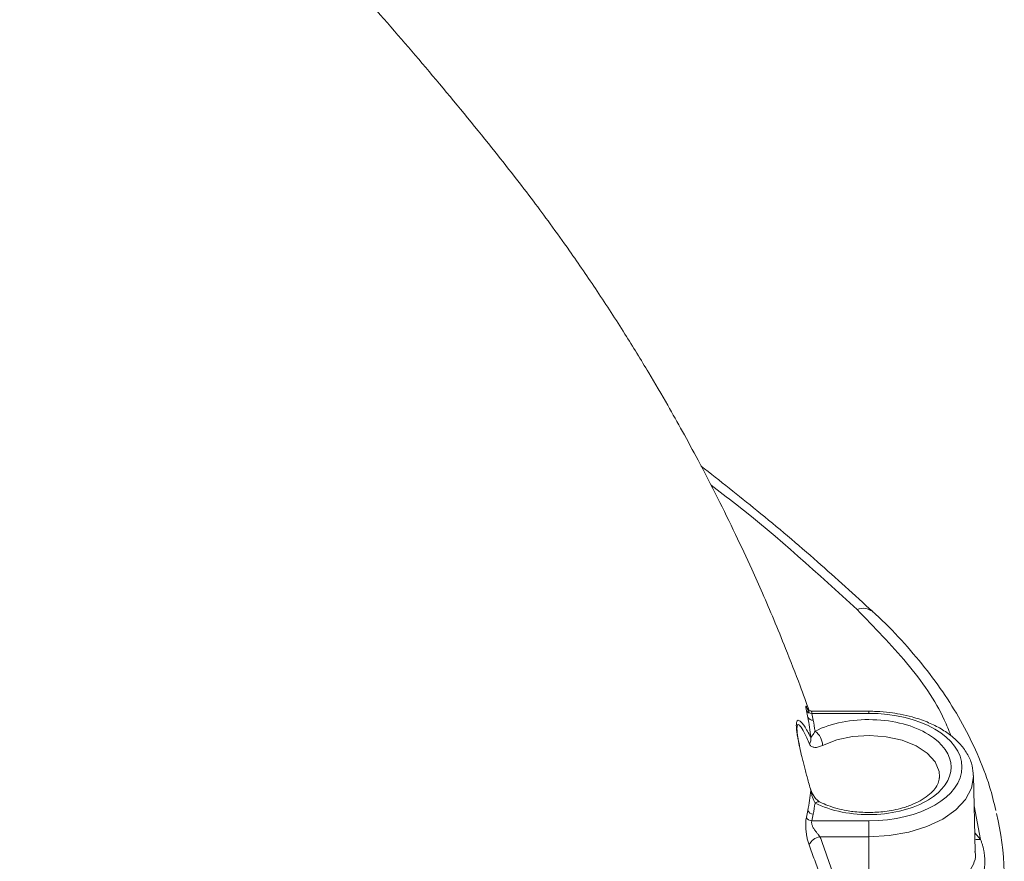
# Model space of a CAD drawing. Header units: millimetres. Extents: x 0 to 420, y 0 to 297.
# Tile 79 of 81: x 327 to 348, y 230 to 249. Entities that reach past the tile are written whole.
import ezdxf

# ---------------------------------------------------------------- set-up
doc = ezdxf.new("R2010")
doc.units = ezdxf.units.MM

msp = doc.modelspace()

# ---------------------------------------------------------------- linework, layer by layer
at = {"color": 7, "linetype": 'Continuous', "lineweight": 15}
for p, q in [((344.19064542, 233.60469141), (345.42923067, 233.60468837)), ((345.4292254, 233.65055507), (344.20710904, 233.65055203)), ((346.96845991, 232.22381573), (346.96714283, 232.19640093)), ((347.739821, 230.60257739), (347.7045915, 232.25099025)), ((345.42923067, 231.26601849), (344.19064015, 231.26601849)), ((345.4292254, 230.92114768), (344.36741457, 230.92114464)), ((345.4292254, 229.26069546), (345.4292254, 230.92114768))]:
    msp.add_line(p, q, dxfattribs=at)
at = {"color": 8, "linetype": 'Continuous', "lineweight": 15}
for p, q in [((347.71860533, 231.59529078), (347.85715783, 230.86354936)), ((347.85715783, 230.86354936), (347.73122831, 231.0048052))]:
    msp.add_line(p, q, dxfattribs=at)
at = {"color": 8, "linetype": 'Continuous', "lineweight": 15, "flags": 128}
for points in [[(345.42923067, 233.60468837), (345.42923067, 233.62869622), (345.42923067, 233.6441323), (345.42923067, 233.65041274), (345.42923593, 233.65054899)], [(344.42432336, 232.90794774), (344.73060977, 233.02663671), (345.07701999, 233.0998513), (345.44365016, 233.12338836), (345.80945846, 233.09589145), (346.15341889, 233.01894512), (346.45580145, 232.89696236), (346.69922585, 232.73695352), (346.86972039, 232.54810348), (346.9574912, 232.34125469), (346.96845991, 232.22381573)], [(347.70458097, 232.25120315), (347.70475482, 232.23478286), (347.661038, 231.97849985), (347.53154181, 231.73207693), (347.32126065, 231.50496662), (347.03827617, 231.30589762), (346.69344119, 231.14253416), (346.30003197, 231.02114143), (345.87316869, 230.94638487), (345.4292254, 230.92114768)]]:
    msp.add_lwpolyline(points, dxfattribs=at)
at = {"color": 7, "linetype": 'Continuous', "lineweight": 15, "flags": 128}
for points in [[(344.16793881, 231.92837371), (344.17069416, 231.93377718), (344.17162139, 231.93872134), (344.17070996, 231.94318186), (344.16797042, 231.94711009), (344.1634291, 231.95048474), (344.16327105, 231.95057595)], [(345.4292254, 230.92114768), (345.42923593, 230.963654), (345.42923067, 231.00986138), (345.4292254, 231.05802083), (345.42923067, 231.10632555), (345.42923067, 231.15295968), (345.42923067, 231.19616821), (345.42923067, 231.234333), (345.42923067, 231.26601849)]]:
    msp.add_lwpolyline(points, dxfattribs=at)
at = {"color": 8, "linetype": 'Continuous', "lineweight": 15}
for centre, radius, start, end in [((345.31028817, 235.5571788), 0.33161052, 52.023465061, 114.120284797), ((347.80690303, 231.10306327), 0.24472935, 252.697230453, 281.84989949)]:
    msp.add_arc(centre, radius, start, end, dxfattribs=at)
at = {"color": 7, "linetype": 'Continuous', "lineweight": 15}
for centre, radius, start, end in [((344.17478378, 233.71768977), 0.11410619, 206.303246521, 277.990430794), ((344.20597029, 233.5724649), 0.115543, 206.302644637, 277.332739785), ((344.01224234, 232.88885896), 0.41252291, 2.652210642, 52.889229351), ((343.96502064, 233.04682208), 0.20625131, 327.697767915, 10.298250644), ((344.33356071, 231.56747892), 0.11196644, 69.197321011, 130.29691071), ((344.22430001, 231.54670293), 0.13391115, 204.44202152, 268.462350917), ((342.17194795, 229.9937343), 6.20336834, 349.725893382, 13.354400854), ((344.19576691, 231.40106322), 0.13514201, 204.195974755, 267.825903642), ((344.41998802, 230.60640469), 0.31910062, 99.483005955, 154.79413527)]:
    msp.add_arc(centre, radius, start, end, dxfattribs=at)
for points, knots in [([(344.13365762, 233.65741997), (344.0686273, 233.83976386), (343.90605046, 234.29562659), (343.64592252, 234.95730634), (343.37147962, 235.62729026), (343.12537971, 236.20075282), (342.85031099, 236.81781403), (342.52691939, 237.51177277), (342.13834015, 238.30323966), (341.75195041, 239.0498418), (341.38915591, 239.71927563), (341.03243729, 240.35331556), (340.61804206, 241.06125622), (340.10881363, 241.89067549), (339.53443464, 242.77691106), (338.98776607, 243.57505436), (338.52495107, 244.2210391), (338.12794106, 244.75762892), (337.70144717, 245.31475863), (336.99650943, 246.20333404), (336.02414681, 247.39192285), (334.85796986, 248.7473621), (333.70584858, 250.01763934), (332.59309536, 251.17801231), (331.5294001, 252.22266007), (330.43204052, 253.23443096), (329.27089868, 254.22684771), (328.10056556, 255.15266437), (327.30385121, 255.69204456), (326.96775198, 255.91958567)], [0, 0, 0, 0, 0.0207850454, 0.05196295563, 0.07620753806, 0.09825093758, 0.11862710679, 0.14826830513, 0.1796980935, 0.21227746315, 0.23747095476, 0.26047738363, 0.28934400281, 0.32413465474, 0.36325520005, 0.40081105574, 0.42631703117, 0.44758127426, 0.4713684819, 0.49827888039, 0.56515461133, 0.63143229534, 0.69126546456, 0.74543070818, 0.8000012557, 0.84644699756, 0.89994407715, 0.95779074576, 1, 1, 1, 1]), ([(345.513851, 235.81736136), (345.11715324, 236.17989413), (344.30429142, 236.92274945), (343.05951641, 237.97750136), (342.19140979, 238.66030768), (341.78397081, 238.98077742)], [0, 0, 0, 0, 0.3359171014, 0.6883179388, 1, 1, 1, 1]), ([(348.19079755, 231.49386837), (348.14958294, 231.66582449), (348.04949867, 232.0833973), (347.80452347, 232.70992132), (347.4789089, 233.37267597), (347.09707886, 233.9975069), (346.6539585, 234.60733389), (346.14312553, 235.19649516), (345.76033469, 235.59997866), (345.53245117, 235.79956154), (345.51266562, 235.81688994)], [0, 0, 0, 0, 0.110973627, 0.2694848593, 0.4121847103, 0.5553077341, 0.6987623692, 0.8424650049, 0.9863223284, 1, 1, 1, 1]), ([(344.07249594, 233.66712462), (344.07049441, 233.67647166), (344.06653943, 233.69494125), (344.06230233, 233.71766465), (344.05945869, 233.7361272), (344.05812252, 233.75002341), (344.05827599, 233.75941626), (344.05991741, 233.76432157), (344.06376883, 233.76466682), (344.07030711, 233.75794011), (344.08278337, 233.73502475), (344.10292144, 233.68850659), (344.12153691, 233.64025885), (344.13127555, 233.61501817)], [0, 0, 0, 0, 0.0724889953, 0.1432370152, 0.2129068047, 0.2821935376, 0.3518052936, 0.4224417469, 0.4947741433, 0.6158941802, 0.7209898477, 0.8540365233, 1, 1, 1, 1]), ([(344.10238992, 233.52126634), (344.09765874, 233.54559738), (344.08819723, 233.59425506), (344.07772676, 233.64283769), (344.072492, 233.66712681)], [0, 0, 0, 0, 0.5000450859, 1, 1, 1, 1]), ([(344.20294703, 233.65153813), (344.19475836, 233.6522553), (344.17384297, 233.65408707), (344.15266664, 233.65840068), (344.13546678, 233.66562953), (344.13429857, 233.65745615), (344.13429509, 233.65743177)], [0, 0, 0, 0, 0.19961604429, 0.50985628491, 0.99853802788, 1, 1, 1, 1]), ([(344.20710377, 233.64965473), (344.20259426, 233.6496153), (344.1902945, 233.64950775), (344.18262016, 233.63647177), (344.18791494, 233.61550424), (344.19064542, 233.60469141)], [0, 0, 0, 0, 0.2189623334, 0.5972238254, 1, 1, 1, 1]), ([(347.69870148, 232.25154378), (347.69475034, 232.32252301), (347.68606418, 232.4785631), (347.58796625, 232.708418), (347.43187916, 232.9303354), (347.22284473, 233.12500014), (346.9761506, 233.28838319), (346.69227106, 233.42484741), (346.40189036, 233.52328553), (346.12599238, 233.58742505), (345.86757859, 233.62769763), (345.63807959, 233.64773492), (345.48572617, 233.64979214), (345.4292254, 233.65055507)], [0, 0, 0, 0, 0.08839312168, 0.1943226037, 0.30161876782, 0.40826867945, 0.51223202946, 0.61173862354, 0.71947261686, 0.79934638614, 0.86768871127, 0.95093191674, 1, 1, 1, 1]), ([(345.42922917, 233.60468598), (346.54717016, 233.60468598), (347.45479645, 233.08072447), (347.45479645, 231.78997729), (346.54717016, 231.26601578), (345.42922917, 231.26601578)], [0, 0, 0, 0, 0.5, 0.5, 1, 1, 1, 1]), ([(344.26114127, 231.65287407), (344.60902642, 231.47980296), (345.05890797, 231.39057113), (345.97627387, 231.41675557), (346.40871343, 231.53117156), (347.04194218, 231.91524749), (347.21854104, 232.17023514), (347.21854126, 232.70046613), (347.0419426, 232.95545383), (346.40871418, 233.33952993), (345.97627471, 233.45394604), (345.05890883, 233.48013073), (344.60902721, 233.39089902), (344.26114191, 233.21782801)], [0, 0, 0, 0, 0.1666666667, 0.1666666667, 0.3333333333, 0.3333333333, 0.5, 0.5, 0.6666666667, 0.6666666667, 0.8333333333, 0.8333333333, 1, 1, 1, 1]), ([(344.16794177, 231.92837362), (344.15524805, 231.97388617), (344.13048323, 232.06267893), (344.09459336, 232.19377547), (344.06090086, 232.31906658), (344.02946781, 232.43865039), (344.00032862, 232.5525355), (343.96556066, 232.69288598), (343.92782439, 232.85405631), (343.89545812, 233.00999531), (343.87494372, 233.12604844), (343.86284241, 233.20959444), (343.85512802, 233.28234298), (343.85404742, 233.32076748), (343.85351318, 233.33976404)], [0, 0, 0, 0, 0.0938680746, 0.1831320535, 0.267915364, 0.3483611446, 0.424635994, 0.4969343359, 0.6300658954, 0.7480669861, 0.8161054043, 0.87981458, 0.9405819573, 1, 1, 1, 1]), ([(344.26114191, 233.21782801), (344.23955245, 233.18335856), (344.22023821, 233.15199263), (344.19625432, 233.11418994), (344.18915585, 233.10330156), (344.17670172, 233.08722261), (344.17155551, 233.08220873), (344.16794224, 233.08369617)], [0, 0, 0, 0, 0.5, 0.5, 0.75, 0.75, 1, 1, 1, 1]), ([(344.13935569, 232.93660713), (344.15066407, 232.90994105), (344.16690941, 232.8930016), (344.20580045, 232.87030241), (344.22784948, 232.86498213), (344.30166922, 232.86158846), (344.36014747, 232.87601988), (344.42432046, 232.90794557)], [0, 0, 0, 0, 0.25, 0.25, 0.5, 0.5, 1, 1, 1, 1]), ([(346.96121066, 232.20449831), (346.95739539, 232.16581778), (346.94994946, 232.09032835), (346.8747052, 231.96622446), (346.75874314, 231.84337454), (346.60018669, 231.72961621), (346.40195612, 231.62811778), (346.18724139, 231.55124782), (345.97378318, 231.49949271), (345.72938494, 231.45861858), (345.54643432, 231.45231211), (345.4292254, 231.44827181)], [0, 0, 0, 0, 0.123260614, 0.2405569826, 0.3540890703, 0.4653159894, 0.5734237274, 0.6902224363, 0.7778561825, 0.8576815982, 1, 1, 1, 1]), ([(344.16794177, 231.92837362), (344.17158017, 231.90573237), (344.17679369, 231.88051588), (344.18917402, 231.82999363), (344.19642183, 231.80445824), (344.22028353, 231.73192155), (344.23980384, 231.68694118), (344.26114127, 231.65287407)], [0, 0, 0, 0, 0.25, 0.25, 0.5, 0.5, 1, 1, 1, 1]), ([(344.37232995, 231.67265426), (344.3490481, 231.68743818), (344.30367781, 231.7162482), (344.24371748, 231.78870339), (344.19809424, 231.86410581), (344.17955498, 231.91755718), (344.1713369, 231.94125112)], [0, 0, 0, 0, 0.28920179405, 0.56357919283, 0.80654334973, 1, 1, 1, 1]), ([(345.4292254, 231.44827181), (345.31341553, 231.45215039), (345.15081975, 231.45759587), (344.92070564, 231.49287799), (344.73526398, 231.53402227), (344.5391859, 231.59557468), (344.42756515, 231.64794524), (344.37360489, 231.67326248)], [0, 0, 0, 0, 0.2978514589, 0.4181801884, 0.6147402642, 0.8137558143, 1, 1, 1, 1]), ([(344.13127449, 230.74230339), (344.12620009, 230.75645364), (344.11634765, 230.78392771), (344.1031357, 230.82800056), (344.09178264, 230.87245016), (344.08044214, 230.9264873), (344.07031515, 230.99416381), (344.0625985, 231.07353215), (344.05801354, 231.15351075), (344.05812265, 231.22714826), (344.06262289, 231.29281659), (344.06917036, 231.32787293), (344.07249493, 231.34567332)], [0, 0, 0, 0, 0.0752671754, 0.1461384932, 0.2137883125, 0.2795650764, 0.3845229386, 0.5057301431, 0.6309995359, 0.7526402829, 0.8743992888, 1, 1, 1, 1]), ([(344.19064493, 231.26601578), (344.18900917, 231.25966263), (344.1857639, 231.24705828), (344.18555162, 231.22415532), (344.18888287, 231.19914267), (344.19606284, 231.17216263), (344.20699823, 231.14377728), (344.22168814, 231.11443164), (344.24062246, 231.08383975), (344.26748208, 231.04766929), (344.30099046, 231.00554352), (344.33696748, 230.96132429), (344.35784691, 230.93376733), (344.36741193, 230.92114328)], [0, 0, 0, 0, 0.0719094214, 0.1426648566, 0.2132723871, 0.2847443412, 0.3580572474, 0.4341167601, 0.5137348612, 0.6038111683, 0.7396009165, 0.8807092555, 1, 1, 1, 1]), ([(344.36741193, 230.92114328), (344.40793776, 230.81086394), (344.48894017, 230.59043931), (344.60558634, 230.25881158), (344.71848715, 229.92670954), (344.82765138, 229.59412052), (344.89715346, 229.37180184), (344.93188801, 229.26069524)], [0, 0, 0, 0, 0.2004512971, 0.4006589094, 0.6006408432, 0.8004151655, 1, 1, 1, 1]), ([(347.85716042, 230.8635522), (347.8658165, 230.84150554), (347.88312743, 230.79741538), (347.90420167, 230.73000727), (347.92166105, 230.66208729), (347.93516041, 230.59379037), (347.9448009, 230.52535327), (347.95056831, 230.45692401), (347.95293369, 230.37173654), (347.94791118, 230.27049559), (347.93000406, 230.15407465), (347.90107725, 230.03909901), (347.87179706, 229.96265731), (347.85716042, 229.9244455)], [0, 0, 0, 0, 0.0713343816, 0.1426585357, 0.2140127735, 0.2854371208, 0.3569712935, 0.4286546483, 0.5005261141, 0.6259064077, 0.750805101, 0.8754320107, 1, 1, 1, 1]), ([(344.69301918, 229.09286932), (344.65874405, 229.2022933), (344.59001034, 229.42172694), (344.48186162, 229.75072884), (344.36954674, 230.08066202), (344.2530265, 230.41149507), (344.17192897, 230.63184244), (344.13127449, 230.74230339)], [0, 0, 0, 0, 0.1978867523, 0.396832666, 0.5968353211, 0.7978920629, 1, 1, 1, 1])]:
    msp.add_open_spline(points, degree=3, knots=knots, dxfattribs=at)
at = {"color": 8, "linetype": 'Continuous', "lineweight": 15}
for points, knots in [([(341.99831915, 238.56659856), (342.17610851, 238.43196075), (343.32103622, 237.56492039), (344.3259272, 236.64061309), (345.17477434, 235.85983625)], [0, 0, 0, 0, 0.1552843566, 1, 1, 1, 1]), ([(345.17477434, 235.85983625), (345.54798022, 235.47793324), (346.29744997, 234.71099796), (346.95132223, 233.78008636), (347.16742822, 233.23593527), (347.21232158, 233.12289456)], [0, 0, 0, 0, 0.44003421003, 0.88367398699, 1, 1, 1, 1]), ([(343.85351318, 233.33976404), (343.85351317, 233.33976615), (343.85335945, 233.3757171), (343.86011363, 233.43342491), (343.88763536, 233.45983527), (343.92606644, 233.44617668), (343.97265601, 233.40153224), (344.02924318, 233.32570384), (344.0953146, 233.21966335), (344.1429047, 233.13056928), (344.16794224, 233.08369617)], [0, 0, 0, 0, 0.0000070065, 0.1194515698, 0.2502987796, 0.3676501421, 0.5001829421, 0.6493406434, 0.8155152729, 1, 1, 1, 1]), ([(343.92209097, 232.89500086), (343.90864293, 232.96286089), (343.88723638, 233.07088027), (343.87113272, 233.1981674), (343.86601008, 233.28077598), (343.87050315, 233.33544668), (343.89004167, 233.372207), (343.94111518, 233.33374993), (344.0297398, 233.18483752), (344.09993551, 233.02586994), (344.13935271, 232.93660442)], [0, 0, 0, 0, 0.1108314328, 0.1764211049, 0.2373225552, 0.2985681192, 0.3643411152, 0.5228429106, 0.7320606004, 1, 1, 1, 1]), ([(347.62015029, 230.17085506), (347.69841928, 230.30714537), (347.77981508, 230.44888043), (347.73685111, 230.59800182), (347.73520065, 230.60373032)], [0, 0, 0, 0, 0.96158501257, 1, 1, 1, 1])]:
    msp.add_open_spline(points, degree=3, knots=knots, dxfattribs=at)
at = {"color": 7, "linetype": 'Continuous', "lineweight": 15}
for points in [[(344.22071311, 233.45786688), (344.21134652, 233.50691857), (344.20132237, 233.55585797), (344.19064595, 233.60468598)], [(344.16794224, 233.08369617), (344.1520531, 233.2298845), (344.13018033, 233.37580949), (344.10238697, 233.52127099)], [(344.26114298, 233.21782807), (344.24944009, 233.29801453), (344.23595879, 233.37802706), (344.22071311, 233.45786688)], [(344.10238609, 231.49129891), (344.13017959, 231.63659371), (344.1520525, 231.782352), (344.16794177, 231.92837362)], [(344.22071117, 231.41283494), (344.23597482, 231.49276849), (344.24945201, 231.57278155), (344.26114127, 231.65287407)], [(344.07249493, 231.34567332), (344.08311944, 231.3941573), (344.09308375, 231.44270064), (344.1023855, 231.49129585)], [(344.19064493, 231.26601578), (344.20132139, 231.31484379), (344.21134558, 231.36378319), (344.22071221, 231.41283488)]]:
    msp.add_open_spline(points, degree=3, dxfattribs=at)

doc.saveas('drawing.dxf')
